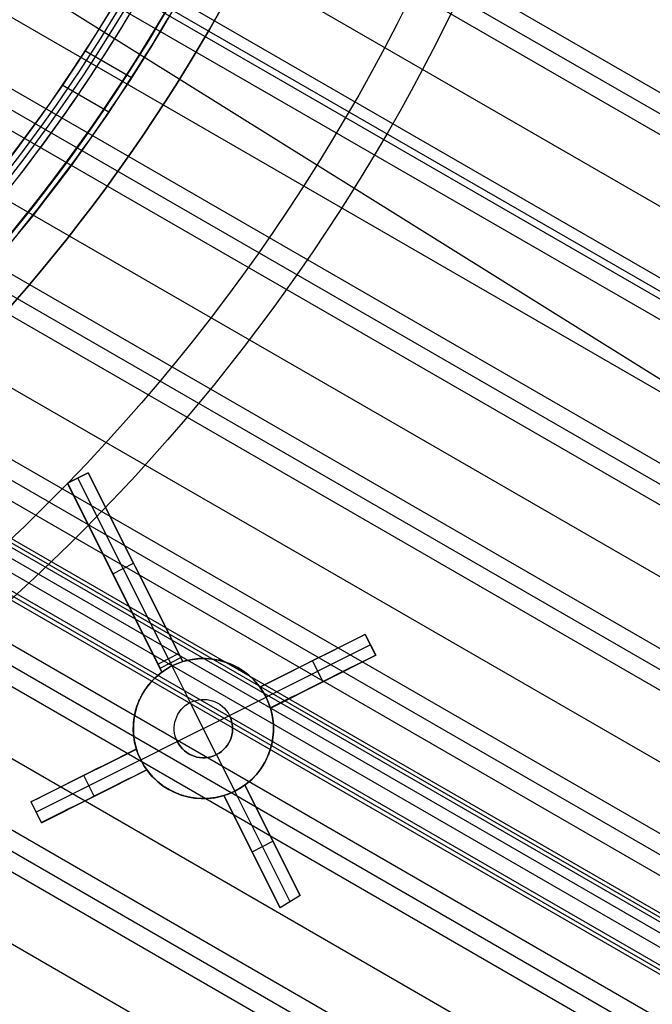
# Model space of a CAD drawing. Extents: x 16051 to 17254, y -2088 to -1046.
# Tile 29 of 62: x 16709 to 16736, y -1785 to -1742. Entities that reach past the tile are written whole.
import ezdxf

# ---------------------------------------------------------------- set-up
doc = ezdxf.new("R2010")
doc.units = 0
doc.layers.get('0').update_dxf_attribs({"linetype": 'CONTINUOUS'})
doc.layers.add('COLOR', color=7, linetype='CONTINUOUS')
doc.layers.add('LUZ', color=7, linetype='CONTINUOUS')

msp = doc.modelspace()

# ---------------------------------------------------------------- linework, layer by layer
for p, q in [((17227.776, -2029.423, 62.642), (16704.199, -1727.135, 62.642)), ((16703.913, -1727.867, 63.065), (17227.388, -2030.095, 63.065)), ((17227, -2030.768, 63.488), (16703.615, -1728.591, 63.488)), ((16702.494, -1731.015, 63.858), (17225.67, -2033.071, 63.858)), ((16699.076, -1736.977, 65.444), (17222.234, -2039.022, 65.444)), ((17220.904, -2041.326, 65.815), (16697.552, -1739.168, 65.815)), ((16697.078, -1739.791, 66.238), (17220.516, -2041.998, 66.238)), ((17224.34, -2035.374, 64.228), (16712.867, -1740.075, 64.228)), ((17220.128, -2042.671, 66.661), (16696.592, -1740.407, 66.661)), ((17224.09, -2035.808, 66.397), (16712.797, -1740.613, 66.397)), ((16712.655, -1740.849, 64.651), (17223.952, -2036.047, 64.651)), ((17223.564, -2036.719, 65.074), (16712.192, -1741.479, 65.074)), ((16694.882, -1742.491, 67.031), (17218.798, -2044.974, 67.031)), ((16713.554, -1744.967, 69.865), (16711.56, -1743.815, 69.865)), ((17217.468, -2047.277, 67.401), (16693.055, -1744.507, 67.401)), ((16692.483, -1745.074, 67.824), (17217.08, -2047.95, 67.824)), ((16712.585, -1746.43, 64.584), (16710.588, -1745.277, 64.584)), ((17216.691, -2048.622, 68.247), (16691.899, -1745.633, 68.247)), ((16689.873, -1747.534, 68.618), (17215.362, -2050.925, 68.618)), ((17214.032, -2053.228, 68.988), (16687.717, -1749.36, 68.988)), ((16687.038, -1749.865, 69.411), (17213.644, -2053.901, 69.411)), ((17213.255, -2054.574, 69.834), (16686.344, -1750.361, 69.834)), ((16684.75, -1751.228, 72.526), (17210.058, -2054.514, 72.526)), ((16684.834, -1751.082, 73.257), (17207.718, -2052.969, 73.257)), ((17204.111, -2051.752, 74.456), (16684.039, -1751.488, 74.456)), ((17212.397, -2056.06, 71.795), (16684.665, -1751.374, 71.795)), ((16683.96, -1752.056, 70.204), (17211.926, -2056.877, 70.204)), ((17209.083, -2056.202, 72.976), (16682.913, -1752.417, 72.976)), ((17206.744, -2054.656, 73.707), (16682.997, -1752.271, 73.707)), ((17206.744, -2054.656, 73.707), (16682.997, -1752.271, 73.707)), ((16682.828, -1752.563, 72.245), (17211.423, -2057.748, 72.245)), ((17210.596, -2059.18, 70.574), (16681.425, -1753.663, 70.574)), ((16680.618, -1754.094, 70.997), (17210.208, -2059.852, 70.997)), ((17209.819, -2060.525, 71.42), (16679.794, -1754.515, 71.42)), ((16676.978, -1755.96, 71.791), (17208.49, -2062.828, 71.791)), ((17207.16, -2065.131, 72.161), (16673.965, -1757.291, 72.161)), ((17206.383, -2066.476, 73.007), (16672.001, -1757.951, 73.007)), ((16672.995, -1757.628, 72.584), (17206.772, -2065.804, 72.584)), ((16668.603, -1759.06, 73.377), (17205.054, -2068.78, 73.377))]:
    msp.add_line(p, q)
at = {"extrusion": (0.112476, 0.194813, 0.97437)}
for points in [[(-15309.47, -6720.994), (-15309.981, -6720.685), (-15310.489, -6720.371), (-15310.996, -6720.053), (-15311.5, -6719.73), (-15312.002, -6719.402), (-15312.502, -6719.07), (-15313, -6718.733), (-15313.495, -6718.392), (-15313.988, -6718.046), (-15314.478, -6717.695), (-15314.966, -6717.341), (-15315.451, -6716.981), (-15315.934, -6716.617), (-15316.414, -6716.249), (-15316.891, -6715.876), (-15317.365, -6715.5), (-15317.837, -6715.118), (-15318.305, -6714.733), (-15318.771, -6714.343), (-15319.233, -6713.949), (-15319.692, -6713.551), (-15320.148, -6713.149), (-15320.601, -6712.743), (-15321.051, -6712.332), (-15321.498, -6711.918), (-15321.941, -6711.5), (-15322.38, -6711.078), (-15322.817, -6710.651), (-15323.249, -6710.222), (-15323.678, -6709.788), (-15324.104, -6709.351), (-15324.526, -6708.91), (-15324.944, -6708.465), (-15325.359, -6708.017), (-15325.769, -6707.565), (-15326.176, -6707.109), (-15326.579, -6706.651), (-15326.978, -6706.189), (-15327.374, -6705.723), (-15327.765, -6705.254), (-15328.152, -6704.783), (-15328.535, -6704.307), (-15328.914, -6703.829), (-15329.289, -6703.348), (-15329.66, -6702.864), (-15330.026, -6702.376), (-15330.389, -6701.886), (-15330.747, -6701.393), (-15331.101, -6700.898), (-15331.45, -6700.399), (-15331.795, -6699.898), (-15332.136, -6699.394), (-15332.472, -6698.888), (-15332.804, -6698.379), (-15333.132, -6697.868), (-15333.455, -6697.355), (-15333.773, -6696.839), (-15334.087, -6696.321), (-15334.397, -6695.801), (-15334.701, -6695.279), (-15335.002, -6694.754), (-15335.297, -6694.228), (-15335.588, -6693.7), (-15335.875, -6693.17), (-15336.157, -6692.638), (-15336.434, -6692.104), (-15336.706, -6691.569), (-15336.974, -6691.032), (-15337.237, -6690.494), (-15337.496, -6689.954), (-15337.749, -6689.412), (-15337.998, -6688.87), (-15338.243, -6688.326), (-15338.482, -6687.78), (-15338.717, -6687.234), (-15338.947, -6686.687), (-15339.173, -6686.138), (-15339.393, -6685.588), (-15339.609, -6685.038), (-15339.82, -6684.487), (-15340.027, -6683.935), (-15340.229, -6683.382), (-15340.426, -6682.828), (-15340.618, -6682.274), (-15340.806, -6681.719), (-15340.988, -6681.164), (-15341.167, -6680.609), (-15341.34, -6680.053), (-15341.509, -6679.496), (-15341.673, -6678.94), (-15341.833, -6678.383), (-15341.988, -6677.826), (-15342.138, -6677.269), (-15342.283, -6676.712), (-15342.424, -6676.155), (-15342.561, -6675.598), (-15342.693, -6675.041), (-15342.82, -6674.485), (-15342.943, -6673.928), (-15343.061, -6673.372), (-15343.175, -6672.816), (-15343.284, -6672.261), (-15343.389, -6671.706), (-15343.489, -6671.152), (-15343.585, -6670.598), (-15343.677, -6670.045), (-15343.764, -6669.493), (-15343.847, -6668.941), (-15343.926, -6668.39), (-15344, -6667.839), (-15344.07, -6667.29), (-15344.136, -6666.742), (-15344.197, -6666.194), (-15344.255, -6665.647), (-15344.308, -6665.102), (-15344.357, -6664.557), (-15344.402, -6664.014), (-15344.443, -6663.472), (-15344.48, -6662.931), (-15344.513, -6662.391), (-15344.541, -6661.853), (-15344.566, -6661.316), (-15344.587, -6660.78), (-15344.604, -6660.246), (-15344.618, -6659.713), (-15344.627, -6659.181), (-15344.633, -6658.651), (-15344.635, -6658.123), (-15344.633, -6657.604), (-15344.627, -6657.084), (-15344.618, -6656.563), (-15344.605, -6656.04), (-15344.589, -6655.516), (-15344.569, -6654.99), (-15344.545, -6654.463), (-15344.517, -6653.935), (-15344.485, -6653.405), (-15344.45, -6652.875), (-15344.411, -6652.343), (-15344.367, -6651.81), (-15344.32, -6651.276), (-15344.269, -6650.74), (-15344.214, -6650.204), (-15344.154, -6649.667), (-15344.091, -6649.129), (-15344.024, -6648.59), (-15343.952, -6648.05), (-15343.877, -6647.51), (-15343.797, -6646.969), (-15343.713, -6646.427), (-15343.625, -6645.884), (-15343.533, -6645.341), (-15343.436, -6644.797), (-15343.335, -6644.253), (-15343.23, -6643.708), (-15343.121, -6643.163), (-15343.007, -6642.617), (-15342.889, -6642.071), (-15342.767, -6641.525), (-15342.64, -6640.979), (-15342.509, -6640.432), (-15342.373, -6639.886), (-15342.233, -6639.339), (-15342.088, -6638.792), (-15341.94, -6638.246), (-15341.786, -6637.699), (-15341.628, -6637.153), (-15341.466, -6636.606), (-15341.299, -6636.061), (-15341.128, -6635.515), (-15340.952, -6634.97), (-15340.772, -6634.425), (-15340.587, -6633.881), (-15340.397, -6633.337), (-15340.203, -6632.794), (-15340.005, -6632.251), (-15339.802, -6631.709), (-15339.594, -6631.168), (-15339.382, -6630.628), (-15339.165, -6630.089), (-15338.944, -6629.551), (-15338.718, -6629.013), (-15338.487, -6628.477), (-15338.252, -6627.942), (-15338.013, -6627.408), (-15337.769, -6626.875), (-15337.52, -6626.344), (-15337.267, -6625.814), (-15337.009, -6625.285), (-15336.747, -6624.758), (-15336.481, -6624.233), (-15336.209, -6623.709), (-15335.934, -6623.186), (-15335.654, -6622.666), (-15335.369, -6622.147), (-15335.08, -6621.63), (-15334.786, -6621.115), (-15334.489, -6620.601), (-15334.186, -6620.09), (-15333.88, -6619.581), (-15333.569, -6619.074), (-15333.253, -6618.569), (-15332.933, -6618.067), (-15332.609, -6617.567), (-15332.281, -6617.069), (-15331.949, -6616.573), (-15331.612, -6616.081), (-15331.271, -6615.59), (-15330.926, -6615.102), (-15330.577, -6614.617), (-15330.223, -6614.135), (-15329.866, -6613.655), (-15329.504, -6613.178), (-15329.139, -6612.704), (-15328.769, -6612.233), (-15328.396, -6611.764), (-15328.018, -6611.299), (-15327.637, -6610.837), (-15327.252, -6610.378), (-15326.862, -6609.922), (-15326.47, -6609.47), (-15326.073, -6609.02), (-15325.673, -6608.574), (-15325.269, -6608.132), (-15324.861, -6607.692), (-15324.45, -6607.257), (-15324.036, -6606.824), (-15323.617, -6606.396), (-15323.196, -6605.971), (-15322.771, -6605.549), (-15322.342, -6605.131), (-15321.91, -6604.717), (-15321.475, -6604.307), (-15321.037, -6603.901), (-15320.596, -6603.498), (-15320.151, -6603.099), (-15319.703, -6602.705), (-15319.253, -6602.314), (-15318.799, -6601.927), (-15318.342, -6601.544), (-15317.883, -6601.165), (-15317.421, -6600.791), (-15316.956, -6600.42), (-15316.488, -6600.054), (-15316.017, -6599.692), (-15315.544, -6599.334), (-15315.068, -6598.98), (-15314.59, -6598.631), (-15314.11, -6598.286), (-15313.626, -6597.945), (-15313.141, -6597.609), (-15312.653, -6597.277), (-15312.163, -6596.95), (-15311.671, -6596.627), (-15311.177, -6596.308), (-15310.681, -6595.994)], [(-15308.559, -6595.994), (-15309.081, -6596.299), (-15309.6, -6596.608), (-15310.117, -6596.923), (-15310.632, -6597.242), (-15311.145, -6597.566), (-15311.655, -6597.895), (-15312.164, -6598.229), (-15312.67, -6598.567), (-15313.174, -6598.91), (-15313.675, -6599.258), (-15314.174, -6599.611), (-15314.67, -6599.968), (-15315.163, -6600.329), (-15315.654, -6600.696), (-15316.142, -6601.066), (-15316.628, -6601.442), (-15317.11, -6601.821), (-15317.589, -6602.206), (-15318.066, -6602.594), (-15318.539, -6602.987), (-15319.01, -6603.385), (-15319.477, -6603.786), (-15319.941, -6604.192), (-15320.402, -6604.602), (-15320.859, -6605.016), (-15321.313, -6605.435), (-15321.764, -6605.857), (-15322.211, -6606.284), (-15322.654, -6606.714), (-15323.094, -6607.148), (-15323.531, -6607.587), (-15323.963, -6608.029), (-15324.392, -6608.475), (-15324.818, -6608.925), (-15325.239, -6609.378), (-15325.656, -6609.835), (-15326.07, -6610.296), (-15326.48, -6610.76), (-15326.885, -6611.228), (-15327.287, -6611.699), (-15327.684, -6612.173), (-15328.078, -6612.651), (-15328.467, -6613.132), (-15328.852, -6613.617), (-15329.233, -6614.104), (-15329.609, -6614.595), (-15329.982, -6615.088), (-15330.349, -6615.585), (-15330.713, -6616.084), (-15331.072, -6616.587), (-15331.427, -6617.092), (-15331.777, -6617.6), (-15332.123, -6618.11), (-15332.464, -6618.623), (-15332.8, -6619.139), (-15333.132, -6619.657), (-15333.46, -6620.178), (-15333.783, -6620.701), (-15334.101, -6621.226), (-15334.414, -6621.754), (-15334.723, -6622.283), (-15335.027, -6622.815), (-15335.326, -6623.349), (-15335.621, -6623.885), (-15335.911, -6624.422), (-15336.196, -6624.962), (-15336.476, -6625.503), (-15336.752, -6626.046), (-15337.022, -6626.591), (-15337.288, -6627.137), (-15337.549, -6627.684), (-15337.806, -6628.234), (-15338.057, -6628.784), (-15338.303, -6629.336), (-15338.545, -6629.889), (-15338.782, -6630.443), (-15339.014, -6630.999), (-15339.241, -6631.555), (-15339.463, -6632.113), (-15339.68, -6632.671), (-15339.893, -6633.23), (-15340.1, -6633.79), (-15340.303, -6634.351), (-15340.501, -6634.912), (-15340.694, -6635.475), (-15340.882, -6636.037), (-15341.066, -6636.6), (-15341.244, -6637.164), (-15341.418, -6637.728), (-15341.587, -6638.292), (-15341.751, -6638.856), (-15341.911, -6639.421), (-15342.065, -6639.985), (-15342.215, -6640.55), (-15342.36, -6641.115), (-15342.501, -6641.68), (-15342.637, -6642.244), (-15342.768, -6642.809), (-15342.894, -6643.373), (-15343.016, -6643.937), (-15343.133, -6644.5), (-15343.245, -6645.063), (-15343.353, -6645.626), (-15343.456, -6646.188), (-15343.555, -6646.75), (-15343.65, -6647.311), (-15343.739, -6647.871), (-15343.825, -6648.431), (-15343.905, -6648.99), (-15343.982, -6649.548), (-15344.054, -6650.105), (-15344.122, -6650.662), (-15344.185, -6651.217), (-15344.244, -6651.771), (-15344.299, -6652.325), (-15344.349, -6652.877), (-15344.395, -6653.428), (-15344.437, -6653.978), (-15344.475, -6654.526), (-15344.509, -6655.074), (-15344.539, -6655.62), (-15344.564, -6656.164), (-15344.586, -6656.708), (-15344.604, -6657.25), (-15344.617, -6657.79), (-15344.627, -6658.329), (-15344.633, -6658.866), (-15344.635, -6659.402), (-15344.633, -6659.913), (-15344.628, -6660.427), (-15344.619, -6660.941), (-15344.606, -6661.457), (-15344.59, -6661.974), (-15344.571, -6662.493), (-15344.547, -6663.013), (-15344.52, -6663.534), (-15344.489, -6664.056), (-15344.455, -6664.58), (-15344.417, -6665.104), (-15344.374, -6665.63), (-15344.329, -6666.157), (-15344.279, -6666.685), (-15344.225, -6667.214), (-15344.167, -6667.743), (-15344.106, -6668.274), (-15344.04, -6668.806), (-15343.971, -6669.338), (-15343.897, -6669.871), (-15343.82, -6670.405), (-15343.738, -6670.94), (-15343.652, -6671.475), (-15343.563, -6672.011), (-15343.469, -6672.547), (-15343.371, -6673.084), (-15343.268, -6673.621), (-15343.162, -6674.159), (-15343.051, -6674.697), (-15342.937, -6675.236), (-15342.818, -6675.775), (-15342.694, -6676.314), (-15342.567, -6676.853), (-15342.435, -6677.392), (-15342.299, -6677.932), (-15342.158, -6678.471), (-15342.013, -6679.011), (-15341.864, -6679.55), (-15341.711, -6680.089), (-15341.553, -6680.628), (-15341.391, -6681.167), (-15341.224, -6681.705), (-15341.053, -6682.244), (-15340.878, -6682.781), (-15340.698, -6683.319), (-15340.513, -6683.856), (-15340.325, -6684.392), (-15340.132, -6684.928), (-15339.934, -6685.463), (-15339.732, -6685.997), (-15339.526, -6686.531), (-15339.315, -6687.063), (-15339.1, -6687.595), (-15338.88, -6688.126), (-15338.656, -6688.656), (-15338.428, -6689.185), (-15338.195, -6689.713), (-15337.957, -6690.239), (-15337.715, -6690.764), (-15337.469, -6691.289), (-15337.219, -6691.811), (-15336.963, -6692.333), (-15336.704, -6692.852), (-15336.44, -6693.371), (-15336.172, -6693.888), (-15335.899, -6694.403), (-15335.622, -6694.916), (-15335.341, -6695.428), (-15335.056, -6695.938), (-15334.766, -6696.446), (-15334.471, -6696.952), (-15334.173, -6697.457), (-15333.87, -6697.959), (-15333.563, -6698.459), (-15333.252, -6698.957), (-15332.937, -6699.453), (-15332.617, -6699.947), (-15332.293, -6700.438), (-15331.965, -6700.927), (-15331.633, -6701.413), (-15331.297, -6701.898), (-15330.957, -6702.379), (-15330.613, -6702.858), (-15330.264, -6703.335), (-15329.912, -6703.808), (-15329.556, -6704.279), (-15329.196, -6704.747), (-15328.832, -6705.213), (-15328.464, -6705.675), (-15328.092, -6706.135), (-15327.717, -6706.591), (-15327.337, -6707.045), (-15326.954, -6707.496), (-15326.568, -6707.943), (-15326.177, -6708.387), (-15325.783, -6708.828), (-15325.386, -6709.266), (-15324.985, -6709.7), (-15324.58, -6710.131), (-15324.172, -6710.559), (-15323.761, -6710.983), (-15323.346, -6711.404), (-15322.927, -6711.821), (-15322.506, -6712.234), (-15322.081, -6712.644), (-15321.653, -6713.051), (-15321.222, -6713.453), (-15320.788, -6713.852), (-15320.351, -6714.247), (-15319.91, -6714.639), (-15319.467, -6715.026), (-15319.021, -6715.41), (-15318.572, -6715.789), (-15318.12, -6716.165), (-15317.665, -6716.537), (-15317.207, -6716.905), (-15316.747, -6717.268), (-15316.284, -6717.628), (-15315.819, -6717.983), (-15315.351, -6718.335), (-15314.881, -6718.682), (-15314.408, -6719.025), (-15313.933, -6719.364), (-15313.455, -6719.698), (-15312.976, -6720.029), (-15312.494, -6720.355), (-15312.01, -6720.677), (-15311.523, -6720.994)], [(-15314.92, -6595.994), (-15315.396, -6596.329), (-15315.869, -6596.668), (-15316.34, -6597.012), (-15316.808, -6597.359), (-15317.275, -6597.71), (-15317.738, -6598.065), (-15318.199, -6598.425), (-15318.658, -6598.788), (-15319.114, -6599.155), (-15319.567, -6599.526), (-15320.018, -6599.9), (-15320.466, -6600.279), (-15320.911, -6600.661), (-15321.354, -6601.047), (-15321.793, -6601.437), (-15322.23, -6601.83), (-15322.664, -6602.227), (-15323.094, -6602.628), (-15323.522, -6603.032), (-15323.947, -6603.44), (-15324.368, -6603.851), (-15324.786, -6604.266), (-15325.202, -6604.684), (-15325.613, -6605.105), (-15326.022, -6605.53), (-15326.427, -6605.958), (-15326.829, -6606.39), (-15327.228, -6606.824), (-15327.623, -6607.262), (-15328.014, -6607.703), (-15328.403, -6608.147), (-15328.787, -6608.594), (-15329.168, -6609.044), (-15329.546, -6609.497), (-15329.919, -6609.953), (-15330.29, -6610.412), (-15330.656, -6610.873), (-15331.019, -6611.338), (-15331.378, -6611.805), (-15331.733, -6612.274), (-15332.084, -6612.747), (-15332.432, -6613.222), (-15332.776, -6613.699), (-15333.115, -6614.179), (-15333.451, -6614.662), (-15333.783, -6615.146), (-15334.111, -6615.633), (-15334.435, -6616.123), (-15334.755, -6616.614), (-15335.071, -6617.108), (-15335.383, -6617.604), (-15335.691, -6618.102), (-15335.994, -6618.602), (-15336.294, -6619.104), (-15336.59, -6619.608), (-15336.881, -6620.114), (-15337.168, -6620.621), (-15337.451, -6621.13), (-15337.73, -6621.641), (-15338.005, -6622.154), (-15338.276, -6622.668), (-15338.542, -6623.184), (-15338.804, -6623.702), (-15339.062, -6624.22), (-15339.316, -6624.74), (-15339.565, -6625.262), (-15339.81, -6625.785), (-15340.051, -6626.309), (-15340.288, -6626.834), (-15340.52, -6627.36), (-15340.748, -6627.888), (-15340.972, -6628.416), (-15341.192, -6628.945), (-15341.407, -6629.476), (-15341.618, -6630.007), (-15341.825, -6630.539), (-15342.027, -6631.071), (-15342.225, -6631.605), (-15342.419, -6632.139), (-15342.609, -6632.673), (-15342.794, -6633.209), (-15342.976, -6633.744), (-15343.153, -6634.28), (-15343.325, -6634.817), (-15343.494, -6635.354), (-15343.658, -6635.891), (-15343.818, -6636.428), (-15343.974, -6636.966), (-15344.125, -6637.504), (-15344.273, -6638.042), (-15344.416, -6638.58), (-15344.555, -6639.118), (-15344.69, -6639.656), (-15344.821, -6640.194), (-15344.947, -6640.731), (-15345.07, -6641.269), (-15345.188, -6641.806), (-15345.303, -6642.343), (-15345.413, -6642.88), (-15345.519, -6643.416), (-15345.621, -6643.952), (-15345.719, -6644.488), (-15345.814, -6645.023), (-15345.904, -6645.557), (-15345.99, -6646.091), (-15346.073, -6646.624), (-15346.151, -6647.157), (-15346.226, -6647.689), (-15346.296, -6648.22), (-15346.363, -6648.751), (-15346.426, -6649.28), (-15346.485, -6649.809), (-15346.541, -6650.337), (-15346.592, -6650.864), (-15346.64, -6651.39), (-15346.684, -6651.915), (-15346.725, -6652.438), (-15346.762, -6652.961), (-15346.795, -6653.483), (-15346.824, -6654.004), (-15346.85, -6654.523), (-15346.873, -6655.041), (-15346.892, -6655.558), (-15346.907, -6656.074), (-15346.919, -6656.588), (-15346.928, -6657.101), (-15346.933, -6657.613), (-15346.935, -6658.123), (-15346.933, -6658.642), (-15346.928, -6659.163), (-15346.919, -6659.685), (-15346.906, -6660.209), (-15346.89, -6660.733), (-15346.871, -6661.26), (-15346.847, -6661.787), (-15346.821, -6662.316), (-15346.79, -6662.846), (-15346.755, -6663.377), (-15346.717, -6663.909), (-15346.675, -6664.442), (-15346.629, -6664.977), (-15346.58, -6665.512), (-15346.526, -6666.049), (-15346.469, -6666.586), (-15346.407, -6667.125), (-15346.342, -6667.664), (-15346.273, -6668.204), (-15346.2, -6668.745), (-15346.122, -6669.286), (-15346.041, -6669.829), (-15345.956, -6670.372), (-15345.866, -6670.915), (-15345.773, -6671.459), (-15345.675, -6672.004), (-15345.573, -6672.549), (-15345.467, -6673.095), (-15345.357, -6673.641), (-15345.242, -6674.187), (-15345.124, -6674.734), (-15345.001, -6675.281), (-15344.874, -6675.828), (-15344.743, -6676.375), (-15344.607, -6676.923), (-15344.467, -6677.47), (-15344.323, -6678.017), (-15344.174, -6678.565), (-15344.021, -6679.112), (-15343.864, -6679.659), (-15343.702, -6680.206), (-15343.537, -6680.753), (-15343.366, -6681.3), (-15343.191, -6681.846), (-15343.012, -6682.391), (-15342.829, -6682.937), (-15342.641, -6683.481), (-15342.449, -6684.026), (-15342.252, -6684.569), (-15342.051, -6685.112), (-15341.845, -6685.654), (-15341.635, -6686.196), (-15341.421, -6686.736), (-15341.202, -6687.276), (-15340.979, -6687.815), (-15340.751, -6688.352), (-15340.519, -6688.889), (-15340.282, -6689.425), (-15340.041, -6689.959), (-15339.796, -6690.492), (-15339.546, -6691.024), (-15339.292, -6691.555), (-15339.033, -6692.084), (-15338.77, -6692.612), (-15338.503, -6693.138), (-15338.231, -6693.663), (-15337.955, -6694.186), (-15337.675, -6694.707), (-15337.39, -6695.227), (-15337.101, -6695.745), (-15336.808, -6696.261), (-15336.51, -6696.775), (-15336.208, -6697.287), (-15335.902, -6697.797), (-15335.591, -6698.305), (-15335.277, -6698.812), (-15334.958, -6699.315), (-15334.635, -6699.817), (-15334.308, -6700.317), (-15333.976, -6700.814), (-15333.641, -6701.308), (-15333.301, -6701.801), (-15332.958, -6702.29), (-15332.61, -6702.778), (-15332.258, -6703.262), (-15331.903, -6703.744), (-15331.543, -6704.224), (-15331.18, -6704.7), (-15330.812, -6705.174), (-15330.441, -6705.645), (-15330.066, -6706.113), (-15329.687, -6706.578), (-15329.304, -6707.04), (-15328.917, -6707.499), (-15328.527, -6707.955), (-15328.133, -6708.408), (-15327.736, -6708.857), (-15327.335, -6709.304), (-15326.93, -6709.747), (-15326.522, -6710.187), (-15326.11, -6710.623), (-15325.695, -6711.056), (-15325.277, -6711.486), (-15324.855, -6711.912), (-15324.43, -6712.334), (-15324.001, -6712.753), (-15323.569, -6713.169), (-15323.134, -6713.58), (-15322.696, -6713.988), (-15322.255, -6714.393), (-15321.811, -6714.793), (-15321.364, -6715.19), (-15320.914, -6715.583), (-15320.461, -6715.972), (-15320.005, -6716.357), (-15319.546, -6716.738), (-15319.084, -6717.115), (-15318.62, -6717.489), (-15318.153, -6717.858), (-15317.683, -6718.223), (-15317.211, -6718.584), (-15316.737, -6718.941), (-15316.259, -6719.293), (-15315.78, -6719.642), (-15315.298, -6719.986), (-15314.813, -6720.326), (-15314.327, -6720.662), (-15313.838, -6720.994)], [(-15315.678, -6720.994), (-15316.144, -6720.657), (-15316.608, -6720.315), (-15317.069, -6719.97), (-15317.528, -6719.621), (-15317.985, -6719.268), (-15318.439, -6718.912), (-15318.89, -6718.551), (-15319.339, -6718.187), (-15319.786, -6717.818), (-15320.23, -6717.447), (-15320.671, -6717.071), (-15321.109, -6716.692), (-15321.545, -6716.309), (-15321.978, -6715.923), (-15322.408, -6715.533), (-15322.835, -6715.139), (-15323.259, -6714.742), (-15323.68, -6714.342), (-15324.098, -6713.938), (-15324.513, -6713.53), (-15324.925, -6713.12), (-15325.334, -6712.706), (-15325.74, -6712.288), (-15326.143, -6711.868), (-15326.542, -6711.444), (-15326.938, -6711.017), (-15327.331, -6710.587), (-15327.72, -6710.154), (-15328.106, -6709.718), (-15328.488, -6709.279), (-15328.867, -6708.837), (-15329.243, -6708.392), (-15329.615, -6707.944), (-15329.983, -6707.493), (-15330.348, -6707.04), (-15330.71, -6706.583), (-15331.067, -6706.124), (-15331.421, -6705.663), (-15331.772, -6705.199), (-15332.118, -6704.732), (-15332.461, -6704.263), (-15332.8, -6703.791), (-15333.135, -6703.317), (-15333.467, -6702.84), (-15333.795, -6702.362), (-15334.118, -6701.88), (-15334.438, -6701.397), (-15334.754, -6700.912), (-15335.066, -6700.424), (-15335.374, -6699.934), (-15335.678, -6699.443), (-15335.979, -6698.949), (-15336.275, -6698.453), (-15336.567, -6697.956), (-15336.855, -6697.457), (-15337.139, -6696.956), (-15337.419, -6696.453), (-15337.695, -6695.948), (-15337.967, -6695.442), (-15338.235, -6694.935), (-15338.498, -6694.426), (-15338.758, -6693.915), (-15339.013, -6693.403), (-15339.265, -6692.89), (-15339.512, -6692.375), (-15339.755, -6691.859), (-15339.994, -6691.342), (-15340.229, -6690.823), (-15340.459, -6690.304), (-15340.686, -6689.783), (-15340.908, -6689.262), (-15341.126, -6688.739), (-15341.34, -6688.216), (-15341.55, -6687.692), (-15341.755, -6687.167), (-15341.957, -6686.641), (-15342.154, -6686.114), (-15342.347, -6685.587), (-15342.536, -6685.06), (-15342.721, -6684.531), (-15342.901, -6684.002), (-15343.078, -6683.473), (-15343.25, -6682.943), (-15343.418, -6682.413), (-15343.582, -6681.883), (-15343.742, -6681.352), (-15343.898, -6680.821), (-15344.05, -6680.29), (-15344.197, -6679.759), (-15344.341, -6679.228), (-15344.481, -6678.697), (-15344.616, -6678.166), (-15344.747, -6677.634), (-15344.875, -6677.103), (-15344.998, -6676.572), (-15345.117, -6676.042), (-15345.233, -6675.511), (-15345.344, -6674.981), (-15345.452, -6674.451), (-15345.555, -6673.921), (-15345.655, -6673.392), (-15345.75, -6672.864), (-15345.842, -6672.335), (-15345.93, -6671.808), (-15346.014, -6671.281), (-15346.094, -6670.754), (-15346.171, -6670.228), (-15346.243, -6669.703), (-15346.312, -6669.179), (-15346.377, -6668.655), (-15346.439, -6668.132), (-15346.497, -6667.61), (-15346.55, -6667.089), (-15346.601, -6666.569), (-15346.648, -6666.05), (-15346.691, -6665.532), (-15346.73, -6665.015), (-15346.766, -6664.498), (-15346.798, -6663.983), (-15346.827, -6663.469), (-15346.853, -6662.957), (-15346.874, -6662.445), (-15346.893, -6661.934), (-15346.908, -6661.425), (-15346.92, -6660.917), (-15346.928, -6660.411), (-15346.933, -6659.906), (-15346.935, -6659.402), (-15346.933, -6658.876), (-15346.927, -6658.348), (-15346.918, -6657.82), (-15346.906, -6657.289), (-15346.889, -6656.758), (-15346.869, -6656.225), (-15346.845, -6655.69), (-15346.818, -6655.155), (-15346.786, -6654.618), (-15346.751, -6654.08), (-15346.712, -6653.54), (-15346.668, -6653), (-15346.621, -6652.458), (-15346.57, -6651.916), (-15346.515, -6651.372), (-15346.457, -6650.828), (-15346.394, -6650.282), (-15346.326, -6649.736), (-15346.255, -6649.189), (-15346.18, -6648.641), (-15346.101, -6648.092), (-15346.017, -6647.543), (-15345.93, -6646.992), (-15345.838, -6646.442), (-15345.742, -6645.89), (-15345.641, -6645.339), (-15345.537, -6644.786), (-15345.428, -6644.233), (-15345.315, -6643.68), (-15345.197, -6643.127), (-15345.075, -6642.573), (-15344.949, -6642.019), (-15344.819, -6641.465), (-15344.684, -6640.91), (-15344.544, -6640.356), (-15344.401, -6639.801), (-15344.253, -6639.247), (-15344.1, -6638.692), (-15343.943, -6638.138), (-15343.781, -6637.584), (-15343.615, -6637.03), (-15343.445, -6636.476), (-15343.27, -6635.923), (-15343.091, -6635.37), (-15342.907, -6634.818), (-15342.718, -6634.266), (-15342.525, -6633.714), (-15342.328, -6633.163), (-15342.126, -6632.613), (-15341.919, -6632.064), (-15341.708, -6631.515), (-15341.492, -6630.967), (-15341.272, -6630.42), (-15341.047, -6629.874), (-15340.818, -6629.33), (-15340.584, -6628.786), (-15340.346, -6628.243), (-15340.103, -6627.701), (-15339.855, -6627.161), (-15339.603, -6626.622), (-15339.347, -6626.084), (-15339.086, -6625.548), (-15338.821, -6625.013), (-15338.551, -6624.48), (-15338.276, -6623.948), (-15337.997, -6623.418), (-15337.714, -6622.89), (-15337.426, -6622.363), (-15337.134, -6621.838), (-15336.837, -6621.315), (-15336.536, -6620.794), (-15336.23, -6620.275), (-15335.921, -6619.758), (-15335.606, -6619.244), (-15335.288, -6618.731), (-15334.965, -6618.221), (-15334.638, -6617.712), (-15334.306, -6617.206), (-15333.971, -6616.703), (-15333.631, -6616.202), (-15333.287, -6615.704), (-15332.939, -6615.208), (-15332.586, -6614.714), (-15332.23, -6614.224), (-15331.869, -6613.736), (-15331.505, -6613.25), (-15331.136, -6612.768), (-15330.763, -6612.289), (-15330.387, -6611.812), (-15330.006, -6611.338), (-15329.622, -6610.868), (-15329.233, -6610.4), (-15328.841, -6609.936), (-15328.445, -6609.475), (-15328.045, -6609.017), (-15327.642, -6608.562), (-15327.235, -6608.111), (-15326.824, -6607.663), (-15326.41, -6607.218), (-15325.992, -6606.777), (-15325.57, -6606.34), (-15325.145, -6605.906), (-15324.717, -6605.475), (-15324.285, -6605.048), (-15323.85, -6604.625), (-15323.412, -6604.206), (-15322.97, -6603.79), (-15322.525, -6603.378), (-15322.077, -6602.97), (-15321.626, -6602.566), (-15321.172, -6602.166), (-15320.714, -6601.77), (-15320.254, -6601.378), (-15319.791, -6600.989), (-15319.325, -6600.605), (-15318.856, -6600.225), (-15318.384, -6599.849), (-15317.91, -6599.477), (-15317.433, -6599.11), (-15316.953, -6598.746), (-15316.471, -6598.387), (-15315.986, -6598.032), (-15315.499, -6597.682), (-15315.01, -6597.335), (-15314.518, -6596.993), (-15314.024, -6596.656), (-15313.527, -6596.323), (-15313.029, -6595.994)]]:
    msp.add_lwpolyline(points, dxfattribs=at)
for points in [[(16708.652, -1749.29), (16708.921, -1748.942), (16709.188, -1748.592), (16709.452, -1748.24), (16709.715, -1747.887), (16709.975, -1747.532), (16710.234, -1747.175), (16710.49, -1746.817), (16710.743, -1746.458), (16710.995, -1746.096), (16711.244, -1745.733), (16711.491, -1745.369), (16711.736, -1745.003), (16711.979, -1744.636), (16712.219, -1744.267), (16712.457, -1743.897), (16712.693, -1743.525), (16712.927, -1743.152), (16713.158, -1742.777), (16713.387, -1742.401)], [(16708.715, -1751.616), (16708.999, -1751.267), (16709.28, -1750.917), (16709.559, -1750.565), (16709.836, -1750.211), (16710.111, -1749.855), (16710.383, -1749.498), (16710.654, -1749.139), (16710.922, -1748.778), (16711.188, -1748.416), (16711.451, -1748.052), (16711.712, -1747.686), (16711.972, -1747.319), (16712.228, -1746.95), (16712.483, -1746.579), (16712.735, -1746.208), (16712.985, -1745.834), (16713.233, -1745.459), (16713.478, -1745.082), (16713.721, -1744.704), (16713.962, -1744.325), (16714.201, -1743.944), (16714.437, -1743.561), (16714.67, -1743.177), (16714.902, -1742.792), (16715.131, -1742.405)]]:
    msp.add_lwpolyline(points)
for centre, radius, start, end in [((16652.004, -1705.268, 89.375), 73.242, 210, 30), ((16652.004, -1705.268, 88.63), 71.445, 210, 30), ((16652.004, -1705.268, 89.056), 71.211, 210, 30), ((16652.004, -1705.268, 245.683), 65, 210, 30), ((16652.004, -1705.268, 245.683), 64, 210, 30), ((16652.004, -1705.268, 211.391), 58.013, 210, 30), ((16652.004, -1705.268, 212.055), 57.262, 210, 30), ((16652.004, -1705.268, 46.5), 71.742, 300.00007, 7.5), ((16652.004, -1705.268, 88.125), 70.939, 255, 345)]:
    msp.add_arc(centre, radius, start, end)
at = {"extrusion": (0, 0, -1)}
for centre, radius in [((-16652.004, -1705.268, -89.375), 70.942), ((-16652.004, -1705.268, -46.5), 70.942), ((-16652.004, -1705.268, -259.625), 65), ((-16652.004, -1705.268, -259.625), 64), ((-16652.004, -1705.268, -88.125), 52.091)]:
    msp.add_arc(centre, radius, 150, 330, dxfattribs=at)
at = {"layer": 'COLOR'}
for p, q in [((16710.813, -1762.331, 17.312), (16711.707, -1761.883, 17.169)), ((16711.707, -1761.883, 15.7), (16710.813, -1762.331, 15.7)), ((16710.813, -1762.331, 16.506), (16711.707, -1761.883, 16.506)), ((16711.26, -1762.107, 15.7), (16711.26, -1762.107, 17.241)), ((16715.14, -1769.85, 0.7), (16711.26, -1762.107, 15.7)), ((16711.707, -1761.883, 17.169), (16715.758, -1769.967, 13.523)), ((16711.707, -1761.883, 15.7), (16711.707, -1761.883, 17.169)), ((16715.587, -1769.626, 0.7), (16711.707, -1761.883, 15.7)), ((16714.864, -1770.415, 13.653), (16710.813, -1762.331, 17.312)), ((16710.813, -1762.331, 15.7), (16710.813, -1762.331, 17.312)), ((16710.813, -1762.331, 15.7), (16714.693, -1770.074, 0.7)), ((16715.758, -1769.967, 8.935), (16713.457, -1765.375, 8.935)), ((16714.864, -1770.415, 9.006), (16712.544, -1765.786, 9.006)), ((16712.753, -1766.202, 8.2), (16713.647, -1765.754, 8.2)), ((16713.732, -1765.925, 15.352), (16713.732, -1765.925, 7.869)), ((16712.838, -1766.373, 7.869), (16712.838, -1766.373, 15.487)), ((16723.564, -1768.804, 10.7), (16719.057, -1771.063, 5.658)), ((16723.564, -1768.804, 11.45), (16724.012, -1769.698, 11.054)), ((16723.564, -1768.804, 10.7), (16723.564, -1768.804, 11.45)), ((16724.012, -1769.698, 10.7), (16723.564, -1768.804, 10.7)), ((16723.989, -1769.651, 11.075), (16723.564, -1768.804, 11.075)), ((16723.788, -1769.251, 10.7), (16719.318, -1771.491, 5.7)), ((16723.788, -1769.251, 11.252), (16723.788, -1769.251, 10.7)), ((16715.587, -1769.626, 0.7), (16714.693, -1770.074, 0.7)), ((16714.779, -1770.244, 0.7), (16715.673, -1769.796, 0.7)), ((16715.758, -1769.967, 0.7), (16715.587, -1769.626, 0.7)), ((16719.057, -1771.063, 8.928), (16721.98, -1769.598, 8.928)), ((16719.505, -1771.957, 5.658), (16724.012, -1769.698, 10.7)), ((16724.012, -1769.698, 10.7), (16724.012, -1769.698, 11.054)), ((16714.693, -1770.074, 0.7), (16714.864, -1770.415, 0.7)), ((16715.14, -1769.85, 0.7), (16715.292, -1770.153, 0.7)), ((16715.292, -1770.153, 0.7), (16715.292, -1770.153, -7.3)), ((16715.292, -1770.153, -7.3), (16716.076, -1771.718, -7.3)), ((16715.758, -1769.967, 0.7), (16715.758, -1769.967, 13.523)), ((16721.311, -1769.933, 8.179), (16721.311, -1769.933, 11.837)), ((16721.759, -1770.827, 8.179), (16721.311, -1769.933, 8.179)), ((16714.864, -1770.415, 13.653), (16714.864, -1770.415, 0.7)), ((16719.505, -1771.957, 8.726), (16722.248, -1770.582, 8.726)), ((16719.057, -1771.063, 12.198), (16719.057, -1771.063, 5.658)), ((16721.759, -1770.827, 11.437), (16721.759, -1770.827, 8.179)), ((16717.754, -1772.275, -7.3), (16719.318, -1771.491, -7.3)), ((16719.318, -1771.491, 5.7), (16719.318, -1771.491, -7.3)), ((16716.076, -1771.718, -1.3), (16716.076, -1771.718, -7.3)), ((16717.196, -1773.953, -1.3), (16716.076, -1771.718, -1.3)), ((16715.519, -1773.395, -1.3), (16717.754, -1772.275, -1.3)), ((16717.754, -1772.275, -7.3), (16717.754, -1772.275, -1.3)), ((16719.505, -1771.957, 5.658), (16719.505, -1771.957, 11.795)), ((16713.954, -1774.179, -7.3), (16715.519, -1773.395, -7.3)), ((16715.519, -1773.395, -1.3), (16715.519, -1773.395, -7.3)), ((16713.768, -1773.714, 5.658), (16709.26, -1775.973, 10.7)), ((16710.28, -1775.462, 9.559), (16713.768, -1773.714, 9.559)), ((16713.768, -1773.714, 5.658), (16713.768, -1773.714, 12.943)), ((16717.196, -1773.953, -1.3), (16717.196, -1773.953, -7.3)), ((16717.196, -1773.953, -7.3), (16717.981, -1775.517, -7.3)), ((16713.954, -1774.179, 5.7), (16709.484, -1776.42, 10.7)), ((16713.954, -1774.179, -7.3), (16713.954, -1774.179, 5.7)), ((16709.708, -1776.867, 10.7), (16714.216, -1774.608, 5.658)), ((16710.914, -1776.262, 9.351), (16714.216, -1774.608, 9.351)), ((16711.514, -1774.843, 8.179), (16711.514, -1774.843, 13.216)), ((16711.962, -1775.737, 8.179), (16711.514, -1774.843, 8.179)), ((16714.216, -1774.608, 5.658), (16714.216, -1774.608, 12.532)), ((16718.409, -1775.256, 11.117), (16720.781, -1779.989, 8.953)), ((16718.409, -1775.256, 11.117), (16718.409, -1775.256, 3.658)), ((16720.781, -1779.989, 8.953), (16718.409, -1775.256, 3.658)), ((16720.08, -1778.59, 7.388), (16718.409, -1775.256, 7.388)), ((16719.924, -1780.511, 9.035), (16717.515, -1775.704, 11.239)), ((16717.515, -1775.704, 3.658), (16717.515, -1775.704, 11.239)), ((16717.515, -1775.704, 3.658), (16719.924, -1780.511, 9.035)), ((16717.515, -1775.704, 7.449), (16719.213, -1779.093, 7.449)), ((16717.981, -1775.517, 3.7), (16717.981, -1775.517, -7.3)), ((16720.353, -1780.25, 8.994), (16717.981, -1775.517, 3.7)), ((16709.708, -1776.867, 13.044), (16709.26, -1775.973, 13.46)), ((16709.26, -1775.973, 10.7), (16709.26, -1775.973, 13.46)), ((16709.708, -1776.867, 10.7), (16709.26, -1775.973, 10.7)), ((16709.708, -1776.867, 12.08), (16709.26, -1775.973, 12.08)), ((16711.962, -1775.737, 12.802), (16711.962, -1775.737, 8.179)), ((16709.484, -1776.42, 10.7), (16709.484, -1776.42, 13.252)), ((16709.708, -1776.867, 13.044), (16709.708, -1776.867, 10.7)), ((16718.719, -1778.107, 6.346), (16719.613, -1777.659, 6.346)), ((16719.595, -1777.623, 6.305), (16719.595, -1777.623, 10.036)), ((16718.719, -1778.107, 6.346), (16718.719, -1778.107, 10.138)), ((16720.781, -1779.989, 8.953), (16719.924, -1780.511, 9.035))]:
    msp.add_line(p, q, dxfattribs=at)
for points in [[(16715.758, -1769.967, 13.523), (16715.816, -1769.95, 13.511), (16715.875, -1769.934, 13.499), (16715.933, -1769.919, 13.486), (16715.992, -1769.905, 13.472), (16716.051, -1769.893, 13.458), (16716.109, -1769.882, 13.444), (16716.168, -1769.872, 13.429), (16716.227, -1769.863, 13.414), (16716.285, -1769.856, 13.399), (16716.344, -1769.849, 13.383), (16716.403, -1769.844, 13.367), (16716.462, -1769.84, 13.35), (16716.521, -1769.837, 13.333), (16716.58, -1769.836, 13.316), (16716.639, -1769.835, 13.298), (16716.699, -1769.836, 13.28), (16716.758, -1769.838, 13.262), (16716.817, -1769.841, 13.243), (16716.875, -1769.845, 13.224), (16716.933, -1769.85, 13.205), (16716.992, -1769.856, 13.186), (16717.049, -1769.864, 13.166), (16717.107, -1769.872, 13.146), (16717.164, -1769.882, 13.126), (16717.221, -1769.893, 13.105), (16717.278, -1769.905, 13.085), (16717.334, -1769.917, 13.064), (16717.39, -1769.931, 13.043), (16717.446, -1769.947, 13.021), (16717.501, -1769.963, 13), (16717.556, -1769.98, 12.978), (16717.611, -1769.998, 12.956), (16717.665, -1770.017, 12.933), (16717.719, -1770.038, 12.911), (16717.773, -1770.059, 12.888), (16717.826, -1770.081, 12.866), (16717.878, -1770.104, 12.843), (16717.93, -1770.128, 12.82), (16717.981, -1770.154, 12.797), (16718.032, -1770.18, 12.774), (16718.082, -1770.207, 12.75), (16718.132, -1770.234, 12.727), (16718.181, -1770.263, 12.703), (16718.229, -1770.293, 12.68), (16718.277, -1770.324, 12.656), (16718.324, -1770.355, 12.632), (16718.371, -1770.388, 12.608), (16718.417, -1770.421, 12.585), (16718.462, -1770.455, 12.561), (16718.507, -1770.49, 12.537), (16718.594, -1770.562, 12.488), (16718.679, -1770.638, 12.44), (16718.761, -1770.717, 12.392), (16718.839, -1770.799, 12.343), (16718.878, -1770.841, 12.319), (16718.915, -1770.884, 12.295), (16718.952, -1770.928, 12.27), (16718.988, -1770.972, 12.246), (16719.023, -1771.017, 12.222), (16719.057, -1771.063, 12.198)], [(16713.768, -1773.714, 12.943), (16713.737, -1773.606, 12.986), (16713.723, -1773.552, 13.007), (16713.71, -1773.498, 13.028), (16713.699, -1773.444, 13.049), (16713.688, -1773.389, 13.069), (16713.678, -1773.334, 13.089), (16713.669, -1773.279, 13.109), (16713.661, -1773.224, 13.129), (16713.655, -1773.169, 13.148), (16713.649, -1773.113, 13.167), (16713.644, -1773.057, 13.186), (16713.641, -1773.001, 13.205), (16713.638, -1772.945, 13.223), (16713.637, -1772.888, 13.242), (16713.636, -1772.831, 13.26), (16713.637, -1772.774, 13.277), (16713.639, -1772.717, 13.295), (16713.642, -1772.66, 13.312), (16713.645, -1772.603, 13.329), (16713.65, -1772.546, 13.345), (16713.656, -1772.489, 13.362), (16713.664, -1772.432, 13.377), (16713.672, -1772.375, 13.393), (16713.681, -1772.319, 13.408), (16713.692, -1772.263, 13.422), (16713.703, -1772.206, 13.437), (16713.716, -1772.15, 13.451), (16713.729, -1772.095, 13.464), (16713.744, -1772.039, 13.477), (16713.76, -1771.983, 13.49), (16713.777, -1771.928, 13.502), (16713.795, -1771.873, 13.515), (16713.814, -1771.818, 13.526), (16713.835, -1771.763, 13.537), (16713.856, -1771.708, 13.548), (16713.879, -1771.654, 13.559), (16713.903, -1771.6, 13.568), (16713.927, -1771.546, 13.578), (16713.953, -1771.493, 13.587), (16713.98, -1771.441, 13.595), (16714.008, -1771.389, 13.603), (16714.037, -1771.338, 13.611), (16714.066, -1771.288, 13.618), (16714.097, -1771.238, 13.624), (16714.129, -1771.188, 13.63), (16714.162, -1771.139, 13.636), (16714.196, -1771.091, 13.641), (16714.23, -1771.043, 13.646), (16714.266, -1770.996, 13.65), (16714.303, -1770.949, 13.653), (16714.341, -1770.903, 13.656), (16714.38, -1770.858, 13.659), (16714.42, -1770.814, 13.661), (16714.461, -1770.77, 13.663), (16714.502, -1770.727, 13.664), (16714.545, -1770.685, 13.664), (16714.588, -1770.643, 13.664), (16714.632, -1770.603, 13.663), (16714.677, -1770.564, 13.662), (16714.722, -1770.525, 13.661), (16714.769, -1770.487, 13.659), (16714.816, -1770.451, 13.656), (16714.864, -1770.415, 13.653)], [(16719.505, -1771.957, 11.795), (16719.521, -1772.011, 11.774), (16719.536, -1772.065, 11.753), (16719.55, -1772.119, 11.733), (16719.562, -1772.173, 11.713), (16719.574, -1772.227, 11.693), (16719.585, -1772.282, 11.673), (16719.595, -1772.337, 11.653), (16719.604, -1772.392, 11.634), (16719.611, -1772.448, 11.615), (16719.618, -1772.503, 11.597), (16719.624, -1772.559, 11.578), (16719.628, -1772.615, 11.56), (16719.632, -1772.671, 11.542), (16719.634, -1772.728, 11.524), (16719.636, -1772.784, 11.507), (16719.636, -1772.841, 11.489), (16719.636, -1772.898, 11.472), (16719.634, -1772.955, 11.456), (16719.631, -1773.013, 11.439), (16719.627, -1773.07, 11.423), (16719.622, -1773.127, 11.407), (16719.616, -1773.184, 11.392), (16719.609, -1773.241, 11.377), (16719.601, -1773.298, 11.362), (16719.591, -1773.354, 11.348), (16719.581, -1773.41, 11.334), (16719.569, -1773.467, 11.321), (16719.557, -1773.523, 11.307), (16719.543, -1773.579, 11.295), (16719.528, -1773.634, 11.282), (16719.512, -1773.69, 11.27), (16719.495, -1773.745, 11.258), (16719.477, -1773.8, 11.247), (16719.458, -1773.856, 11.236), (16719.437, -1773.911, 11.225), (16719.415, -1773.965, 11.215), (16719.393, -1774.02, 11.206), (16719.369, -1774.073, 11.196), (16719.344, -1774.127, 11.187), (16719.318, -1774.18, 11.179), (16719.292, -1774.232, 11.171), (16719.264, -1774.283, 11.164), (16719.235, -1774.335, 11.156), (16719.205, -1774.385, 11.15), (16719.174, -1774.435, 11.144), (16719.143, -1774.484, 11.138), (16719.11, -1774.533, 11.133), (16719.076, -1774.581, 11.128), (16719.041, -1774.629, 11.124), (16719.005, -1774.676, 11.12), (16718.968, -1774.723, 11.117), (16718.93, -1774.768, 11.114), (16718.892, -1774.814, 11.111), (16718.852, -1774.858, 11.11), (16718.811, -1774.902, 11.108), (16718.77, -1774.945, 11.107), (16718.727, -1774.987, 11.107), (16718.684, -1775.028, 11.107), (16718.64, -1775.068, 11.107), (16718.596, -1775.107, 11.108), (16718.55, -1775.146, 11.11), (16718.504, -1775.183, 11.112), (16718.457, -1775.22, 11.114), (16718.409, -1775.256, 11.117)], [(16717.515, -1775.704, 11.239), (16717.456, -1775.721, 11.251), (16717.398, -1775.737, 11.263), (16717.339, -1775.752, 11.275), (16717.281, -1775.765, 11.288), (16717.222, -1775.778, 11.301), (16717.164, -1775.789, 11.314), (16717.105, -1775.799, 11.328), (16717.046, -1775.807, 11.342), (16716.987, -1775.815, 11.357), (16716.928, -1775.821, 11.372), (16716.869, -1775.826, 11.387), (16716.81, -1775.83, 11.403), (16716.751, -1775.833, 11.419), (16716.692, -1775.835, 11.436), (16716.633, -1775.835, 11.453), (16716.574, -1775.835, 11.47), (16716.514, -1775.833, 11.488), (16716.455, -1775.83, 11.506), (16716.397, -1775.826, 11.524), (16716.338, -1775.821, 11.542), (16716.28, -1775.814, 11.561), (16716.222, -1775.807, 11.58), (16716.165, -1775.798, 11.599), (16716.107, -1775.788, 11.619), (16716.05, -1775.778, 11.638), (16715.994, -1775.766, 11.658), (16715.937, -1775.753, 11.679), (16715.881, -1775.739, 11.699), (16715.825, -1775.724, 11.72), (16715.77, -1775.708, 11.741), (16715.715, -1775.69, 11.762), (16715.66, -1775.672, 11.783), (16715.606, -1775.653, 11.805), (16715.552, -1775.632, 11.827), (16715.498, -1775.611, 11.849), (16715.445, -1775.589, 11.871), (16715.393, -1775.566, 11.893), (16715.341, -1775.541, 11.916), (16715.29, -1775.516, 11.938), (16715.239, -1775.49, 11.961), (16715.189, -1775.463, 11.984), (16715.139, -1775.435, 12.007), (16715.09, -1775.406, 12.03), (16715.042, -1775.376, 12.053), (16714.994, -1775.346, 12.077), (16714.947, -1775.314, 12.1), (16714.9, -1775.282, 12.124), (16714.854, -1775.249, 12.147), (16714.809, -1775.215, 12.171), (16714.764, -1775.18, 12.195), (16714.677, -1775.107, 12.243), (16714.593, -1775.032, 12.291), (16714.511, -1774.953, 12.339), (16714.433, -1774.871, 12.387), (16714.357, -1774.786, 12.436), (16714.285, -1774.698, 12.484), (16714.25, -1774.653, 12.508), (16714.216, -1774.608, 12.532)]]:
    msp.add_polyline3d(points, dxfattribs=at)
at = {"layer": 'COLOR', "extrusion": (0, 0, -1)}
for centre, radius, start, end in [((-16652.004, -1705.268, 10.541), 152.392, 333.38158, 153.38158), ((-16652.004, -1705.268, -18.688), 83.816, 333.38158, 153.38158), ((-16652.004, -1705.268, -33.399), 73, 63.38158, 243.38158), ((-16652.004, -1705.268, -43.5), 75, 63.38158, 243.38158), ((-16652.004, -1705.268, -32.973), 75, 63.38158, 243.38158), ((-16652.004, -1705.268, -43.5), 73, 63.38158, 243.38158), ((-16652.004, -1705.268, -43.5), 73, 63.38158, 243.38158), ((-16652.004, -1705.268, 10.541), 152.392, 153.38158, 333.38158), ((-16652.004, -1705.268, -18.688), 83.816, 153.38158, 333.38158), ((-16652.004, -1705.268, -26.2), 61.092, 153.38158, 333.38158), ((-16652.012, -1705.264, -28.2), 59.5, 153.38158, 333.38158), ((-16652.012, -1705.264, -27.2), 59.5, 153.38158, 333.38158), ((-16652.004, -1705.268, -17.309), 81.95, 172.62044, 224.12354), ((-16652.004, -1705.268, 20.935), 149, 184.24682, 242.51634), ((-16652.004, -1705.268, 30.6), 150, 189.63158, 237.13158), ((-16652.004, -1705.268, 33.2), 150, 189.63158, 237.13158), ((-16652.004, -1705.268, -17.309), 81.95, 224.13835, 262.6114), ((-16716.636, -1772.835, -3.183), 3, 72.9756, 153.3816), ((-16716.636, -1772.835, -0.7), 3, 53.7875, 72.9756), ((-16716.636, -1772.835, -3.183), 3, 333.3816, 53.7875), ((-16716.636, -1772.835, -2.616), 3, 153.3816, 333.3816), ((-16716.636, -1772.835, 1.3), 1.25, 333.3816, 153.3816), ((-16716.636, -1772.835, 7.3), 1.25, 333.3816, 153.3816), ((-16716.636, -1772.835, 4.3), 1.25, 333.3816, 153.3816), ((-16716.636, -1772.835, 1.3), 1.25, 153.3816, 333.3816), ((-16716.636, -1772.835, 4.3), 1.25, 153.3816, 333.3816)]:
    msp.add_arc(centre, radius, start, end, dxfattribs=at)
at = {"layer": 'COLOR'}
for centre, radius, start, end in [((16652.004, -1705.268, -35.8), 153, 26.61842, 206.61842), ((16652.004, -1705.268, -11.461), 153, 26.61842, 206.61842), ((16652.004, -1705.268, -23.63), 153, 26.61842, 206.61842), ((16652.004, -1705.268, -10.909), 152.834, 26.61842, 206.61842), ((16652.004, -1705.268, -35.8), 150, 26.61842, 206.61842), ((16652.004, -1705.268, -11.461), 153, 206.61842, 26.61842), ((16652.004, -1705.268, -35.8), 153, 206.61842, 26.61842), ((16652.004, -1705.268, -23.63), 153, 206.61842, 26.61842), ((16652.004, -1705.268, -10.909), 152.834, 206.61842, 26.61842), ((16652.004, -1705.268, -35.8), 150, 206.61842, 26.61842), ((16652.004, -1705.268, 22.446), 75, 296.61842, 26.61842), ((16652.012, -1705.264, 26.2), 59.5, 206.61842, 26.61842), ((16652.004, -1705.268, -11.269), 149, 297.48366, 355.75318), ((16652.004, -1705.268, -30.6), 149, 297.48366, 355.75318), ((16652.004, -1705.268, 28.2), 61.5, 298.4605, 339.79051), ((16652.004, -1705.268, 29.25), 61.5, 298.4605, 339.79051), ((16652.004, -1705.268, 30.3), 61.5, 308.00392, 339.79051), ((16652.004, -1705.268, 23.298), 73, 298.21738, 340.03176), ((16716.636, -1772.835, -7.3), 3, 26.6184, 206.6184), ((16716.636, -1772.835, -7.3), 3, 206.6184, 26.6184), ((16716.636, -1772.835, -7.3), 1.25, 206.6184, 26.6184)]:
    msp.add_arc(centre, radius, start, end, dxfattribs=at)
at = {"layer": 'COLOR', "extrusion": (-0.448047, 0.89401, 7.15006e-08)}
msp.add_arc((-14117.66, -246.799, -9074.264), 261.465, 97.87629, 98.99325, dxfattribs=at)
at = {"layer": 'COLOR', "extrusion": (0.448047, -0.89401, -1.34484e-07)}
msp.add_arc((14117.778, -248.949, 9075.264), 263.179, 81.09195, 82.2014, dxfattribs=at)
at = {"layer": 'COLOR', "extrusion": (0.632161, 0.316817, -0.707107)}
for centre, start, end in [((-9074.766, 10009.941, 10004.027), 76.4986, 89.9649), ((-9074.763, 10009.941, 10004.027), 90.0351, 103.5014)]:
    msp.add_arc(centre, 2.147, start, end, dxfattribs=at)
at = {"layer": 'COLOR', "extrusion": (-0.448047, 0.89401, -1.161e-07)}
msp.add_arc((-14121.425, -217.249, -9074.264), 231.672, 95.22697, 96.48048, dxfattribs=at)
at = {"layer": 'COLOR', "extrusion": (-0.632161, -0.316817, -0.707107)}
for centre, start, end in [((9074.766, -10001.932, -10007.846), 90.0351, 103.5014), ((9074.763, -10001.932, -10007.846), 76.4986, 89.9649)]:
    msp.add_arc(centre, 2.147, start, end, dxfattribs=at)
at = {"layer": 'COLOR', "extrusion": (0.448047, -0.89401, -1.32543e-09)}
msp.add_arc((14121.461, -219.756, 9075.264), 233.752, 83.58613, 84.82835, dxfattribs=at)
at = {"layer": 'COLOR', "extrusion": (0.316817, -0.632161, -0.707107)}
msp.add_arc((14150.531, 6419.429, 6416.332), 2.136, 76.4635, 103.5365, dxfattribs=at)
at = {"layer": 'LUZ'}
for p, q in [((16524.962, -1625.892, -34.05), (16779.045, -1784.644, -34.05)), ((16524.962, -1625.892, -32.55), (16779.045, -1784.644, -32.55))]:
    msp.add_line(p, q, dxfattribs=at)
at = {"layer": 'LUZ', "extrusion": (0, 0, -1)}
for centre, start, end in [((-16652.004, -1705.268, 31.05), 188.14204, 238.56887), ((-16652.004, -1705.268, 34.05), 211.99742, 237.21083)]:
    msp.add_arc(centre, 149.8, start, end, dxfattribs=at)
at = {"layer": 'LUZ'}
msp.add_arc((16652.004, -1705.268, -31.8), 149.8, 301.43113, 351.85796, dxfattribs=at)

doc.saveas('drawing.dxf')
